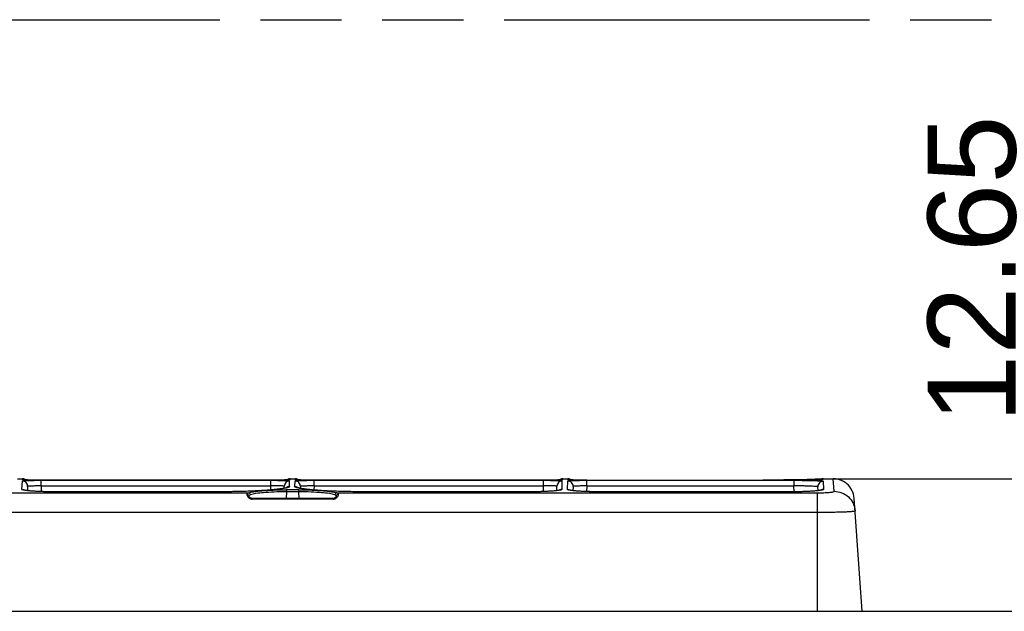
# Model space of a CAD drawing. Header units: millimetres. Extents: x 0 to 210, y 0 to 297.
# Tile 11 of 20: x 116 to 139, y 169 to 183. Entities that reach past the tile are written whole.
import ezdxf

# ---------------------------------------------------------------- set-up
doc = ezdxf.new("R2010")
doc.units = ezdxf.units.MM
doc.header["$LTSCALE"] = 19.36
doc.linetypes.add('PHANTOM', pattern=[0.8, 0.45, -0.05, 0.1, -0.05, 0.1, -0.05])
doc.layers.get('0').update_dxf_attribs({"linetype": 'CONTINUOUS'})
doc.layers.add('DEFAULT_3', color=7, linetype='PHANTOM')
doc.layers.add('Z_DIM_2D', color=7, linetype='CONTINUOUS')
doc.styles.add('TEXTSTYLE_3', font='helveticaneueltw1g-ltcn.otf')
doc.dimstyles.new('DIMSTYLE_3', dxfattribs={"dimtxt": 2.1, "dimasz": 3.5, "dimexe": 1.5, "dimexo": 0, "dimgap": 0.525, "dimtad": 1, "dimlfac": 4, "dimdsep": 46, "dimtxsty": 'TEXTSTYLE_3', "dimcen": 0.09, "dimclrt": 5, "dimadec": 0, "dimazin": 0, "dimtp": 0.2, "dimtm": 0.2, "dimtfac": 1, "dimtofl": 0, "dimtmove": 0, "dimatfit": 3, "dimfxl": 0, "dimtolj": 1, "dimarcsym": 0})

# ---------------------------------------------------------------- blocks, each defined once
blk = doc.blocks.new('*D3')
at = {"layer": 'Z_DIM_2D', "color": 2, "linetype": 'Continuous'}
for p, q in [((140.288, 170.154), (140.288, 179.406)), ((135.414, 171.736), (141.788, 171.736)), ((140.288, 171.736), (140.288, 170.154)), ((140.288, 168.573), (140.288, 170.154)), ((135.032, 168.573), (141.788, 168.573))]:
    blk.add_line(p, q, dxfattribs=at)
at = {"layer": 'Z_DIM_2D', "color": 5, "linetype": 'Continuous', "style": 'TEXTSTYLE_3'}
blk.add_text('12.65', height=2.1, rotation=90, dxfattribs=at).set_placement((139.763, 173.059))
blk = doc.blocks.new('_NONE')

msp = doc.modelspace()

# ---------------------------------------------------------------- linework, layer by layer
at = {"color": 7, "linetype": 'Continuous'}
for p, q in [((115.9672, 171.7356), (116.091, 171.7356)), ((116.1444, 171.7073), (116.1351, 171.7078)), ((116.1552, 171.7067), (116.1444, 171.7073)), ((116.1674, 171.7062), (116.1552, 171.7067)), ((116.1885, 171.7054), (116.1674, 171.7062)), ((116.2128, 171.7047), (116.1885, 171.7054)), ((116.2404, 171.7039), (116.2128, 171.7047)), ((116.2823, 171.703), (116.2404, 171.7039)), ((116.33, 171.7022), (116.2823, 171.703)), ((116.3833, 171.7015), (116.33, 171.7022)), ((116.4573, 171.7009), (116.3833, 171.7015)), ((116.5385, 171.7007), (116.4573, 171.7009)), ((122.0598, 171.7008), (116.5385, 171.7007)), ((122.1401, 171.7012), (122.0598, 171.7008)), ((122.1986, 171.7018), (122.1401, 171.7012)), ((122.2513, 171.7026), (122.1986, 171.7018)), ((122.2978, 171.7035), (122.2513, 171.7026)), ((122.3379, 171.7045), (122.2978, 171.7035)), ((122.329, 171.5068), (122.329, 171.5575)), ((122.3638, 171.7052), (122.3379, 171.7045)), ((122.3861, 171.706), (122.3638, 171.7052)), ((122.3992, 171.7066), (122.3861, 171.706)), ((122.4107, 171.7071), (122.3992, 171.7066)), ((122.4207, 171.7076), (122.4107, 171.7071)), ((122.4291, 171.7081), (122.4207, 171.7076)), ((122.4672, 171.7356), (122.4544, 171.7349)), ((122.4672, 171.7356), (122.591, 171.7356)), ((122.6674, 171.7062), (122.6552, 171.7067)), ((122.6885, 171.7054), (122.6674, 171.7062)), ((122.7128, 171.7047), (122.6885, 171.7054)), ((122.7404, 171.7039), (122.7128, 171.7047)), ((122.7823, 171.703), (122.7404, 171.7039)), ((122.83, 171.7022), (122.7823, 171.703)), ((122.8833, 171.7015), (122.83, 171.7022)), ((122.9573, 171.7009), (122.8833, 171.7015)), ((123.0385, 171.7007), (122.9573, 171.7009)), ((128.5927, 171.7009), (123.0385, 171.7007)), ((128.6701, 171.7015), (128.5927, 171.7009)), ((128.7257, 171.7022), (128.6701, 171.7015)), ((128.7753, 171.703), (128.7257, 171.7022)), ((128.8187, 171.704), (128.7753, 171.703)), ((128.8469, 171.7047), (128.8187, 171.704)), ((128.829, 171.4509), (128.829, 171.5575)), ((128.8716, 171.7055), (128.8469, 171.7047)), ((128.8928, 171.7063), (128.8716, 171.7055)), ((128.9207, 171.7076), (128.9107, 171.7071)), ((128.9291, 171.7081), (128.9207, 171.7076)), ((128.9672, 171.7356), (128.9544, 171.7349)), ((128.9672, 171.7356), (129.091, 171.7356)), ((129.1444, 171.7073), (129.1351, 171.7078)), ((129.1552, 171.7067), (129.1444, 171.7073)), ((129.1674, 171.7062), (129.1552, 171.7067)), ((129.1885, 171.7054), (129.1674, 171.7062)), ((129.2128, 171.7047), (129.1885, 171.7054)), ((129.2404, 171.7039), (129.2128, 171.7047)), ((129.2823, 171.703), (129.2404, 171.7039)), ((129.33, 171.7022), (129.2823, 171.703)), ((129.3833, 171.7015), (129.33, 171.7022)), ((129.4573, 171.7009), (129.3833, 171.7015)), ((129.5385, 171.7007), (129.4573, 171.7009)), ((129.5385, 171.7007), (134.5836, 171.701)), ((133.9807, 171.7024), (133.7348, 171.701)), ((134.233, 171.7049), (133.9807, 171.7024)), ((134.4543, 171.7082), (134.233, 171.7049)), ((134.642, 171.7118), (134.4543, 171.7082)), ((134.7011, 171.7018), (134.5836, 171.701)), ((134.7955, 171.7154), (134.642, 171.7118)), ((134.8063, 171.7031), (134.7011, 171.7018)), ((134.9045, 171.7185), (134.7955, 171.7154)), ((134.8802, 171.7044), (134.8063, 171.7031)), ((134.9444, 171.7058), (134.8802, 171.7044)), ((134.9805, 171.721), (134.9045, 171.7185)), ((134.9988, 171.7073), (134.9444, 171.7058)), ((134.9991, 171.7217), (134.9805, 171.721)), ((135.0333, 171.7084), (134.9988, 171.7073)), ((135.0473, 171.7236), (134.9991, 171.7217)), ((135.0535, 171.7091), (135.0333, 171.7084)), ((135.0794, 171.725), (135.0473, 171.7236)), ((135.0798, 171.7102), (135.0535, 171.7091)), ((135.1003, 171.726), (135.0794, 171.725)), ((135.0948, 171.7109), (135.0798, 171.7102)), ((135.1078, 171.7115), (135.0948, 171.7109)), ((135.1087, 171.7188), (135.0969, 171.711)), ((135.121, 171.7271), (135.1003, 171.726)), ((135.1189, 171.7122), (135.1078, 171.7115)), ((135.1282, 171.7128), (135.1189, 171.7122)), ((135.1277, 171.7275), (135.121, 171.7271)), ((135.1709, 171.7356), (135.158, 171.7349)), ((135.1709, 171.7356), (135.4143, 171.7356)), ((116.213, 171.551), (116.2077, 171.45)), ((116.5307, 171.4284), (116.4804, 171.4303)), ((116.5837, 171.4269), (116.5307, 171.4284)), ((116.639, 171.4258), (116.5837, 171.4269)), ((116.6964, 171.425), (116.639, 171.4258)), ((116.7555, 171.4247), (116.6964, 171.425)), ((120.8932, 171.4247), (116.7555, 171.4247)), ((120.9981, 171.4254), (120.8932, 171.4247)), ((121.1009, 171.4266), (120.9981, 171.4254)), ((121.2011, 171.4284), (121.1009, 171.4266)), ((121.2985, 171.4306), (121.2011, 171.4284)), ((121.3926, 171.4333), (121.2985, 171.4306)), ((121.4832, 171.4364), (121.3926, 171.4333)), ((121.5701, 171.4399), (121.4832, 171.4364)), ((121.653, 171.4438), (121.5701, 171.4399)), ((121.7318, 171.4479), (121.653, 171.4438)), ((121.8064, 171.4523), (121.7318, 171.4479)), ((121.8766, 171.457), (121.8064, 171.4523)), ((121.9423, 171.4618), (121.8766, 171.457)), ((122.0036, 171.4668), (121.9423, 171.4618)), ((122.0604, 171.4718), (122.0036, 171.4668)), ((122.713, 171.551), (122.7106, 171.5053)), ((123.0398, 171.4655), (122.9886, 171.47)), ((123.0945, 171.4611), (123.0398, 171.4655)), ((123.1528, 171.4569), (123.0945, 171.4611)), ((123.2145, 171.4528), (123.1528, 171.4569)), ((123.2798, 171.4488), (123.2145, 171.4528)), ((123.3483, 171.4451), (123.2798, 171.4488)), ((123.4202, 171.4416), (123.3483, 171.4451)), ((123.4952, 171.4383), (123.4202, 171.4416)), ((123.5732, 171.4354), (123.4952, 171.4383)), ((123.6541, 171.4327), (123.5732, 171.4354)), ((123.7378, 171.4304), (123.6541, 171.4327)), ((123.8239, 171.4284), (123.7378, 171.4304)), ((123.9124, 171.4268), (123.8239, 171.4284)), ((124.003, 171.4256), (123.9124, 171.4268)), ((124.0953, 171.4249), (124.003, 171.4256)), ((124.1891, 171.4246), (124.0953, 171.4249)), ((128.2722, 171.4247), (124.1891, 171.4246)), ((128.3348, 171.425), (128.2722, 171.4247)), ((128.3958, 171.4259), (128.3348, 171.425)), ((128.4545, 171.4272), (128.3958, 171.4259)), ((128.5107, 171.4289), (128.4545, 171.4272)), ((128.5638, 171.4309), (128.5107, 171.4289)), ((129.213, 171.551), (129.2077, 171.45)), ((129.5569, 171.4276), (129.5052, 171.4293)), ((129.6111, 171.4263), (129.5569, 171.4276)), ((129.6675, 171.4253), (129.6111, 171.4263)), ((129.7258, 171.4248), (129.6675, 171.4253)), ((129.7737, 171.4246), (129.7258, 171.4248)), ((134.5061, 171.4247), (129.7737, 171.4246)), ((134.5686, 171.425), (134.5061, 171.4247)), ((134.6292, 171.4259), (134.5686, 171.425)), ((134.6876, 171.4272), (134.6292, 171.4259)), ((134.7433, 171.4288), (134.6876, 171.4272)), ((134.7959, 171.4309), (134.7433, 171.4288)), ((135.0541, 171.45), (135.0493, 171.5419)), ((121.4872, 171.3071), (121.4872, 171.3072)), ((121.5296, 171.272), (121.5226, 171.2758)), ((123.4909, 171.2623), (121.5674, 171.2623)), ((123.5711, 171.3072), (123.5711, 171.3071)), ((136.1017, 168.5733), (135.9131, 171.2703)), ((63.4566, 168.5733), (136.1017, 168.5733))]:
    msp.add_line(p, q, dxfattribs=at)
at = {"color": 9, "linetype": 'Continuous'}
for p, q in [((116.0777, 171.4814), (116.0882, 171.6825)), ((116.0907, 171.7356), (116.0904, 171.7123)), ((116.5384, 171.5657), (116.5312, 171.4284)), ((116.5384, 171.6972), (122.004, 171.6972)), ((116.5384, 171.5657), (116.5384, 171.6972)), ((116.5384, 171.5657), (122.004, 171.5657)), ((116.5385, 171.7007), (116.5385, 171.7007)), ((122.004, 171.6972), (122.004, 171.4668)), ((122.0196, 171.7007), (122.0196, 171.7007)), ((122.454, 171.5484), (122.454, 171.6825)), ((122.4678, 171.7123), (122.4674, 171.7356)), ((122.5812, 171.5481), (122.5882, 171.6825)), ((122.5907, 171.7356), (122.5904, 171.7123)), ((123.0384, 171.5657), (123.0331, 171.4661)), ((123.0384, 171.6972), (128.504, 171.6972)), ((123.0384, 171.5657), (123.0384, 171.6972)), ((123.0384, 171.5657), (128.504, 171.5657)), ((123.0385, 171.7007), (123.0385, 171.7007)), ((128.504, 171.6972), (128.504, 171.4287)), ((128.5196, 171.7007), (128.5196, 171.7007)), ((128.954, 171.4816), (128.954, 171.6825)), ((128.9678, 171.7123), (128.9674, 171.7356)), ((129.0777, 171.4814), (129.0882, 171.6825)), ((129.0907, 171.7356), (129.0904, 171.7123)), ((129.5384, 171.5657), (129.5312, 171.4284)), ((129.5384, 171.6972), (134.4738, 171.6972)), ((129.5384, 171.5657), (129.5384, 171.6972)), ((129.5384, 171.5657), (134.4738, 171.5657)), ((129.5385, 171.7007), (129.5385, 171.7007)), ((133.7348, 171.701), (134.4736, 171.7007)), ((134.4736, 171.7007), (134.4736, 171.7007)), ((134.4738, 171.6972), (134.4738, 171.5657)), ((134.4812, 171.4243), (134.4738, 171.5657)), ((135.171, 171.7343), (135.171, 171.7356)), ((135.1713, 171.7178), (135.171, 171.7343)), ((135.1741, 171.6734), (135.1842, 171.4814)), ((135.4352, 171.4347), (135.4143, 171.7356)), ((78.0846, 171.3994), (121.4737, 171.3994)), ((116.7737, 171.4242), (116.7737, 171.4246)), ((120.829, 171.4246), (120.829, 171.4242)), ((122.3854, 171.2623), (122.3873, 171.4247)), ((122.671, 171.4247), (122.6729, 171.2623)), ((122.7052, 171.5038), (122.7034, 171.5042)), ((123.5846, 171.3994), (135.0319, 171.3994)), ((124.1975, 171.4242), (124.1975, 171.4246)), ((128.254, 171.4246), (128.254, 171.4242)), ((129.7737, 171.4242), (129.7737, 171.4246)), ((134.4881, 171.4246), (134.4881, 171.4242)), ((135.0319, 171.3994), (135.0319, 168.5733)), ((121.4885, 171.32), (121.4892, 171.3072)), ((121.5674, 171.2469), (121.5674, 171.2623)), ((123.4909, 171.2469), (121.5674, 171.2469)), ((123.4909, 171.2623), (123.4909, 171.2469)), ((123.5691, 171.3073), (123.5698, 171.32)), ((64.5264, 170.9362), (135.0319, 170.9362))]:
    msp.add_line(p, q, dxfattribs=at)
at = {"color": 7, "linetype": 'Continuous'}
for points in [[(116.1532, 171.7188), (116.1374, 171.7264), (116.1208, 171.7318), (116.1038, 171.7349), (116.091, 171.7356)], [(116.1351, 171.7078), (116.1272, 171.7082), (116.1239, 171.7085), (116.1209, 171.7087), (116.1184, 171.7089), (116.1164, 171.7091), (116.1148, 171.7092), (116.1139, 171.7093), (116.1135, 171.7094)], [(116.1711, 171.7061), (116.1678, 171.7091), (116.1532, 171.7188)], [(122.405, 171.7188), (122.3904, 171.7091), (122.3871, 171.7061)], [(122.4544, 171.7349), (122.4374, 171.7318), (122.4208, 171.7264), (122.405, 171.7188)], [(122.4443, 171.7093), (122.4446, 171.7094), (122.444, 171.7093), (122.4427, 171.7092), (122.441, 171.709), (122.4387, 171.7088), (122.4359, 171.7086), (122.4327, 171.7084), (122.4291, 171.7081)], [(122.6532, 171.7188), (122.6374, 171.7264), (122.6208, 171.7318), (122.6038, 171.7349), (122.591, 171.7356)], [(122.6395, 171.7075), (122.6309, 171.708), (122.6272, 171.7082), (122.6239, 171.7085), (122.6209, 171.7087), (122.6184, 171.7089), (122.6164, 171.7091), (122.6148, 171.7092), (122.6139, 171.7093), (122.6135, 171.7094)], [(122.6552, 171.7067), (122.6444, 171.7073), (122.6395, 171.7075)], [(122.6711, 171.7061), (122.6678, 171.7091), (122.6532, 171.7188)], [(128.905, 171.7188), (128.8904, 171.7091), (128.8871, 171.7061)], [(128.9107, 171.7071), (128.8992, 171.7066), (128.8928, 171.7063)], [(128.9544, 171.7349), (128.9374, 171.7318), (128.9208, 171.7264), (128.905, 171.7188)], [(128.9443, 171.7093), (128.9446, 171.7094), (128.944, 171.7093), (128.9427, 171.7092), (128.941, 171.709), (128.9387, 171.7088), (128.9359, 171.7086), (128.9327, 171.7084), (128.9291, 171.7081)], [(129.1532, 171.7188), (129.1374, 171.7264), (129.1208, 171.7318), (129.1038, 171.7349), (129.091, 171.7356)], [(129.1351, 171.7078), (129.1272, 171.7082), (129.1239, 171.7085), (129.1209, 171.7087), (129.1184, 171.7089), (129.1164, 171.7091), (129.1148, 171.7092), (129.1139, 171.7093), (129.1135, 171.7094)], [(129.1711, 171.7061), (129.1678, 171.7091), (129.1532, 171.7188)], [(135.158, 171.7349), (135.141, 171.7318), (135.1244, 171.7264), (135.1087, 171.7188)], [(135.1462, 171.7144), (135.1463, 171.7144), (135.146, 171.7143), (135.145, 171.7142), (135.1434, 171.7141), (135.1413, 171.7138), (135.1388, 171.7136), (135.1357, 171.7134), (135.1322, 171.7131), (135.1282, 171.7128)], [(135.9131, 171.2703), (135.907, 171.3198), (135.896, 171.3683), (135.8802, 171.4155), (135.86, 171.4609), (135.8355, 171.504), (135.8069, 171.5445), (135.7745, 171.5819), (135.7385, 171.6158), (135.6994, 171.6458), (135.6574, 171.6718), (135.6132, 171.6935), (135.5672, 171.7109), (135.5199, 171.7238), (135.4716, 171.732), (135.4228, 171.7353), (135.4143, 171.7354)], [(116.4804, 171.4303), (116.4329, 171.4324), (116.4103, 171.4335), (116.3885, 171.4347), (116.3675, 171.436), (116.3473, 171.4373), (116.328, 171.4386), (116.3095, 171.44), (116.2919, 171.4414), (116.2751, 171.4429), (116.2592, 171.4443), (116.2441, 171.4458), (116.23, 171.4473), (116.2168, 171.4489), (116.2044, 171.4504), (116.193, 171.4519), (116.1826, 171.4534), (116.173, 171.4548), (116.1645, 171.4563), (116.157, 171.4576), (116.1505, 171.4589), (116.1452, 171.4601), (116.141, 171.4611), (116.1381, 171.4618), (116.137, 171.4622)], [(122.3828, 171.5203), (122.3834, 171.5206), (122.3838, 171.5208), (122.3827, 171.5203), (122.3804, 171.5195), (122.3769, 171.5183), (122.3721, 171.5169), (122.3662, 171.5153), (122.3591, 171.5134), (122.3508, 171.5115), (122.3413, 171.5094), (122.3307, 171.5072), (122.3188, 171.5049), (122.3058, 171.5025), (122.2916, 171.5001), (122.2763, 171.4976), (122.2598, 171.4951), (122.2421, 171.4925), (122.2233, 171.4899), (122.2034, 171.4874), (122.1824, 171.4848), (122.1602, 171.4822), (122.137, 171.4796), (122.1126, 171.477), (122.087, 171.4744), (122.0604, 171.4718)], [(122.9886, 171.47), (122.9409, 171.4745), (122.9184, 171.4768), (122.8968, 171.4791), (122.8761, 171.4814), (122.8563, 171.4837), (122.8374, 171.486), (122.8193, 171.4883), (122.8022, 171.4906), (122.7859, 171.4929), (122.7705, 171.4951), (122.756, 171.4974), (122.7424, 171.4996), (122.7297, 171.5018), (122.7179, 171.5039), (122.707, 171.506), (122.697, 171.508), (122.6879, 171.51), (122.6798, 171.5119), (122.6726, 171.5136), (122.6664, 171.5153), (122.6612, 171.5168), (122.657, 171.5181), (122.6555, 171.5185)], [(128.895, 171.4626), (128.8953, 171.4627), (128.8948, 171.4625), (128.8927, 171.4619), (128.8893, 171.4611), (128.8846, 171.46), (128.8787, 171.4587), (128.8715, 171.4574), (128.8633, 171.4559), (128.8539, 171.4544), (128.8434, 171.4529), (128.8318, 171.4513), (128.8193, 171.4497), (128.8056, 171.4481), (128.7909, 171.4465), (128.7752, 171.4449), (128.7585, 171.4433), (128.7407, 171.4418), (128.722, 171.4402), (128.7022, 171.4388), (128.6815, 171.4373), (128.6598, 171.4359), (128.6371, 171.4346), (128.6136, 171.4333), (128.5891, 171.4321), (128.5638, 171.4309)], [(129.5052, 171.4293), (129.4563, 171.4313), (129.4329, 171.4324), (129.4103, 171.4335), (129.3885, 171.4347), (129.3675, 171.436), (129.3473, 171.4373), (129.328, 171.4386), (129.3095, 171.44), (129.2919, 171.4414), (129.2751, 171.4429), (129.2592, 171.4443), (129.2441, 171.4458), (129.23, 171.4473), (129.2168, 171.4489), (129.2044, 171.4504), (129.193, 171.4519), (129.1826, 171.4534), (129.173, 171.4548), (129.1645, 171.4563), (129.157, 171.4576), (129.1505, 171.4589), (129.1452, 171.4601), (129.141, 171.4611), (129.1381, 171.4618), (129.137, 171.4622)], [(135.1248, 171.4621), (135.1254, 171.4623), (135.1252, 171.4623), (135.1234, 171.4617), (135.1202, 171.4609), (135.1155, 171.4598), (135.1096, 171.4586), (135.1024, 171.4572), (135.0941, 171.4557), (135.0846, 171.4542), (135.0741, 171.4526), (135.0625, 171.451), (135.0499, 171.4494), (135.0362, 171.4478), (135.0215, 171.4462), (135.0058, 171.4447), (134.9892, 171.4431), (134.9715, 171.4415), (134.9528, 171.44), (134.9332, 171.4386), (134.9126, 171.4371), (134.8911, 171.4358), (134.8686, 171.4344), (134.8452, 171.4332), (134.821, 171.432), (134.7959, 171.4309)], [(121.5226, 171.2758), (121.5159, 171.28), (121.5097, 171.2845), (121.5041, 171.2892), (121.4991, 171.2938), (121.4947, 171.2985), (121.4912, 171.3027), (121.4887, 171.3063), (121.4873, 171.3088), (121.487, 171.3093)], [(121.5438, 171.2662), (121.5367, 171.2687), (121.5296, 171.272)], [(121.5674, 171.2623), (121.5654, 171.2624), (121.5582, 171.263), (121.5509, 171.2643), (121.5438, 171.2662)], [(123.5248, 171.2701), (123.5183, 171.2675), (123.5116, 171.2653), (123.5048, 171.2637), (123.4979, 171.2627), (123.4909, 171.2623)], [(123.5373, 171.2767), (123.5311, 171.2732), (123.5248, 171.2701)], [(123.5485, 171.2845), (123.5431, 171.2805), (123.5373, 171.2767)], [(123.5621, 171.2968), (123.5581, 171.2927), (123.5535, 171.2886), (123.5485, 171.2845)], [(123.5714, 171.3095), (123.5713, 171.3093), (123.5702, 171.3073), (123.5683, 171.3044), (123.5656, 171.3008), (123.5621, 171.2968)]]:
    msp.add_lwpolyline(points, dxfattribs=at)
at = {"color": 9, "linetype": 'Continuous'}
for centre, radius, start, end in [((116.0881, 171.5574), 0.1251, 357.07024, 89.96348), ((116.0897, 171.5871), 0.1253, 77.13271, 89.95601), ((122.4541, 171.5574), 0.1251, 90.02585, 179.9387), ((122.5881, 171.5574), 0.1251, 357.07024, 89.96348), ((122.5897, 171.5871), 0.1253, 77.13271, 89.95601), ((128.9541, 171.5574), 0.1251, 90.02585, 179.939), ((129.0881, 171.5574), 0.1251, 357.07024, 89.96348), ((129.0897, 171.5871), 0.1253, 77.13271, 89.95601), ((135.1742, 171.5483), 0.1251, 90.03401, 182.92662), ((122.5291, 161.5485), 9.9246, 89.12796, 90.87204), ((122.5291, 163.0502), 8.3757, 89.03137, 90.96863), ((121.5777, 171.3917), 0.1464, 242.01075, 247.1504), ((123.4816, 171.3899), 0.1444, 292.98377, 298.10355), ((123.5221, 171.3098), 0.049, 356.96647, 359.73729)]:
    msp.add_arc(centre, radius, start, end, dxfattribs=at)
for points, knots in [([(116.0882, 171.6825), (116.0883, 171.6834), (116.0923, 171.6846), (116.0981, 171.6859), (116.1093, 171.6872), (116.124, 171.6886), (116.143, 171.6898), (116.1755, 171.6916), (116.2245, 171.6934), (116.2918, 171.695), (116.3686, 171.6962), (116.4518, 171.697), (116.5091, 171.6972), (116.5384, 171.6972)], [0, 0, 0, 0, 0.0060672, 0.0210029, 0.0451355, 0.0783662, 0.1204804, 0.1710151, 0.2952296, 0.4464294, 0.6187059, 0.8056265, 1, 1, 1, 1]), ([(116.1428, 171.7071), (116.1352, 171.7075), (116.1224, 171.7084), (116.1049, 171.7091), (116.0965, 171.7111), (116.09, 171.7111), (116.0898, 171.7123)], [0, 0, 0, 0, 0.4272471, 0.7378985, 0.9290355, 1, 1, 1, 1]), ([(116.5385, 171.7007), (116.4616, 171.7007), (116.3297, 171.7017), (116.1977, 171.7045), (116.1428, 171.7071)], [0, 0, 0, 0, 0.5830708, 1, 1, 1, 1]), ([(116.5384, 171.5657), (116.5172, 171.5652), (116.4758, 171.5643), (116.4157, 171.5628), (116.3602, 171.561), (116.3115, 171.5591), (116.2716, 171.5572), (116.2443, 171.5556), (116.2283, 171.5541), (116.2201, 171.5532), (116.2161, 171.5522), (116.2131, 171.5517), (116.213, 171.551)], [0, 0, 0, 0, 0.1943291, 0.3813436, 0.5538017, 0.7051434, 0.8295061, 0.9221165, 0.9553625, 0.9794771, 0.994277, 1, 1, 1, 1]), ([(122.004, 171.6972), (122.0333, 171.6972), (122.0907, 171.697), (122.1741, 171.6962), (122.2509, 171.695), (122.3181, 171.6933), (122.3671, 171.6915), (122.3996, 171.6898), (122.4185, 171.6885), (122.4331, 171.6872), (122.4444, 171.6858), (122.45, 171.6846), (122.454, 171.6834), (122.454, 171.6825)], [0, 0, 0, 0, 0.1947507, 0.3819621, 0.554397, 0.7056208, 0.8297364, 0.8801836, 0.9221899, 0.9552956, 0.9792879, 0.994071, 1, 1, 1, 1]), ([(122.329, 171.5575), (122.329, 171.5581), (122.326, 171.5587), (122.3221, 171.5595), (122.3139, 171.5603), (122.298, 171.5614), (122.2707, 171.5625), (122.2309, 171.5637), (122.1823, 171.5645), (122.1268, 171.5652), (122.0666, 171.5656), (122.0252, 171.5657), (122.004, 171.5657)], [0, 0, 0, 0, 0.0055793, 0.0202369, 0.0441663, 0.0772418, 0.1696943, 0.2938663, 0.4451856, 0.6177441, 0.8050976, 1, 1, 1, 1]), ([(122.4155, 171.7071), (122.3605, 171.7045), (122.2285, 171.7017), (122.0966, 171.7007), (122.0196, 171.7007)], [0, 0, 0, 0, 0.4168968, 1, 1, 1, 1]), ([(122.4684, 171.7123), (122.4682, 171.7111), (122.4617, 171.7111), (122.4533, 171.7091), (122.4358, 171.7084), (122.423, 171.7075), (122.4155, 171.7071)], [0, 0, 0, 0, 0.070966, 0.2621024, 0.5727524, 1, 1, 1, 1]), ([(122.5882, 171.6825), (122.5883, 171.6834), (122.5923, 171.6846), (122.5981, 171.6859), (122.6093, 171.6872), (122.624, 171.6886), (122.643, 171.6898), (122.6755, 171.6916), (122.7245, 171.6934), (122.7918, 171.695), (122.8686, 171.6962), (122.9518, 171.697), (123.0091, 171.6972), (123.0384, 171.6972)], [0, 0, 0, 0, 0.0060672, 0.0210029, 0.0451355, 0.0783662, 0.1204804, 0.1710151, 0.2952296, 0.4464294, 0.6187059, 0.8056265, 1, 1, 1, 1]), ([(122.6428, 171.7071), (122.6352, 171.7075), (122.6224, 171.7084), (122.6049, 171.7091), (122.5965, 171.7111), (122.59, 171.7111), (122.5898, 171.7123)], [0, 0, 0, 0, 0.4272471, 0.7378985, 0.9290355, 1, 1, 1, 1]), ([(123.0385, 171.7007), (122.9616, 171.7007), (122.8297, 171.7017), (122.6977, 171.7045), (122.6428, 171.7071)], [0, 0, 0, 0, 0.5830708, 1, 1, 1, 1]), ([(123.0384, 171.5657), (123.0172, 171.5652), (122.9758, 171.5643), (122.9157, 171.5628), (122.8602, 171.561), (122.8115, 171.5591), (122.7716, 171.5572), (122.7443, 171.5556), (122.7283, 171.5541), (122.7201, 171.5532), (122.7161, 171.5522), (122.7131, 171.5517), (122.713, 171.551)], [0, 0, 0, 0, 0.1943291, 0.3813436, 0.5538017, 0.7051434, 0.8295061, 0.9221165, 0.9553625, 0.9794771, 0.994277, 1, 1, 1, 1]), ([(128.504, 171.6972), (128.5333, 171.6972), (128.5907, 171.697), (128.6741, 171.6962), (128.7509, 171.695), (128.8181, 171.6933), (128.8671, 171.6915), (128.8996, 171.6898), (128.9185, 171.6885), (128.9331, 171.6872), (128.9444, 171.6858), (128.95, 171.6846), (128.954, 171.6834), (128.954, 171.6825)], [0, 0, 0, 0, 0.1947507, 0.3819621, 0.554397, 0.7056208, 0.8297364, 0.8801836, 0.9221899, 0.9552956, 0.9792879, 0.994071, 1, 1, 1, 1]), ([(128.829, 171.5575), (128.829, 171.5581), (128.826, 171.5587), (128.8221, 171.5595), (128.8139, 171.5603), (128.798, 171.5614), (128.7707, 171.5625), (128.7309, 171.5637), (128.6823, 171.5645), (128.6268, 171.5652), (128.5666, 171.5656), (128.5252, 171.5657), (128.504, 171.5657)], [0, 0, 0, 0, 0.0055793, 0.0202369, 0.0441663, 0.0772418, 0.1696943, 0.2938663, 0.4451856, 0.6177441, 0.8050976, 1, 1, 1, 1]), ([(128.9155, 171.7071), (128.8605, 171.7045), (128.7285, 171.7017), (128.5966, 171.7007), (128.5196, 171.7007)], [0, 0, 0, 0, 0.4168968, 1, 1, 1, 1]), ([(128.9684, 171.7123), (128.9682, 171.7111), (128.9617, 171.7111), (128.9533, 171.7091), (128.9358, 171.7084), (128.923, 171.7075), (128.9155, 171.7071)], [0, 0, 0, 0, 0.070966, 0.2621024, 0.5727524, 1, 1, 1, 1]), ([(129.0882, 171.6825), (129.0883, 171.6834), (129.0923, 171.6846), (129.0981, 171.6859), (129.1093, 171.6872), (129.124, 171.6886), (129.143, 171.6898), (129.1755, 171.6916), (129.2245, 171.6934), (129.2918, 171.695), (129.3686, 171.6962), (129.4518, 171.697), (129.5091, 171.6972), (129.5384, 171.6972)], [0, 0, 0, 0, 0.0060672, 0.0210029, 0.0451355, 0.0783662, 0.1204804, 0.1710151, 0.2952296, 0.4464295, 0.6187059, 0.8056265, 1, 1, 1, 1]), ([(129.1428, 171.7071), (129.1352, 171.7075), (129.1224, 171.7084), (129.1049, 171.7091), (129.0965, 171.7111), (129.09, 171.7111), (129.0898, 171.7123)], [0, 0, 0, 0, 0.4272471, 0.7378985, 0.9290355, 1, 1, 1, 1]), ([(129.5385, 171.7007), (129.4616, 171.7007), (129.3297, 171.7017), (129.1977, 171.7045), (129.1428, 171.7071)], [0, 0, 0, 0, 0.5830708, 1, 1, 1, 1]), ([(129.5384, 171.5657), (129.5172, 171.5652), (129.4758, 171.5643), (129.4157, 171.5628), (129.3602, 171.561), (129.3115, 171.5591), (129.2716, 171.5572), (129.2443, 171.5556), (129.2283, 171.5541), (129.2201, 171.5532), (129.2161, 171.5522), (129.2131, 171.5517), (129.213, 171.551)], [0, 0, 0, 0, 0.1943291, 0.3813436, 0.5538017, 0.7051434, 0.8295061, 0.9221165, 0.9553625, 0.9794771, 0.994277, 1, 1, 1, 1]), ([(134.4736, 171.7007), (134.6031, 171.7007), (134.8183, 171.7027), (135.0335, 171.7071), (135.119, 171.7119)], [0, 0, 0, 0, 0.6019347, 1, 1, 1, 1]), ([(134.4738, 171.6972), (134.5193, 171.6972), (134.6085, 171.6969), (134.7381, 171.6957), (134.8576, 171.6938), (134.9623, 171.6912), (135.0385, 171.6883), (135.089, 171.6855), (135.1185, 171.6834), (135.1413, 171.6812), (135.1588, 171.6789), (135.1679, 171.6769), (135.174, 171.6748), (135.1741, 171.6734)], [0, 0, 0, 0, 0.1943501, 0.3812236, 0.5537627, 0.7050285, 0.8290906, 0.8795098, 0.9215139, 0.9546671, 0.9787767, 0.993765, 1, 1, 1, 1]), ([(135.0493, 171.5419), (135.0492, 171.5431), (135.0441, 171.5446), (135.0367, 171.5463), (135.0223, 171.5481), (135.0036, 171.5499), (134.9794, 171.5517), (134.9378, 171.5542), (134.8752, 171.557), (134.7891, 171.5598), (134.691, 171.5622), (134.5845, 171.5642), (134.5112, 171.5652), (134.4738, 171.5657)], [0, 0, 0, 0, 0.006041, 0.020934, 0.0450729, 0.0783045, 0.1203473, 0.1708152, 0.2950262, 0.4462452, 0.6186291, 0.805597, 1, 1, 1, 1]), ([(135.119, 171.7119), (135.1266, 171.7124), (135.1392, 171.7133), (135.1571, 171.7144), (135.1645, 171.7161), (135.1715, 171.7166), (135.1713, 171.7178)], [0, 0, 0, 0, 0.4326604, 0.7451868, 0.9344826, 1, 1, 1, 1]), ([(116.1593, 171.4551), (116.1474, 171.4569), (116.1269, 171.4603), (116.1008, 171.4669), (116.0852, 171.4721), (116.0777, 171.4786), (116.0777, 171.4814)], [0, 0, 0, 0, 0.4124596, 0.7140636, 0.9046043, 1, 1, 1, 1]), ([(116.7737, 171.4242), (116.654, 171.4242), (116.4854, 171.4275), (116.2807, 171.4407), (116.1956, 171.4495), (116.1593, 171.4551)], [0, 0, 0, 0, 0.5833842, 0.8213363, 1, 1, 1, 1]), ([(122.34, 171.5063), (122.2602, 171.4915), (122.0615, 171.469), (121.7175, 171.4444), (121.2941, 171.428), (120.9888, 171.4242), (120.829, 171.4242)], [0, 0, 0, 0, 0.1608754, 0.3953449, 0.6834485, 1, 1, 1, 1]), ([(121.4399, 171.3636), (121.4379, 171.3583), (121.4356, 171.3415), (121.4501, 171.3133), (121.4661, 171.2946), (121.4764, 171.2852)], [0, 0, 0, 0, 0.1859558, 0.537742, 1, 1, 1, 1]), ([(121.4399, 171.3636), (121.442, 171.3681), (121.4497, 171.3827), (121.4627, 171.3958), (121.4737, 171.3994)], [0, 0, 0, 0, 0.3012534, 1, 1, 1, 1]), ([(121.4399, 171.3636), (121.4516, 171.3627), (121.4745, 171.3531), (121.4869, 171.3312), (121.4885, 171.32)], [0, 0, 0, 0, 0.5079729, 1, 1, 1, 1]), ([(121.4737, 171.3994), (121.5149, 171.4116), (121.6224, 171.4315), (121.8198, 171.4519), (122.0796, 171.4656), (122.2736, 171.4704), (122.3781, 171.4719)], [0, 0, 0, 0, 0.1417277, 0.3594759, 0.6549634, 1, 1, 1, 1]), ([(121.4737, 171.3994), (121.4855, 171.3991), (121.5099, 171.3884), (121.5205, 171.3643), (121.5215, 171.3522)], [0, 0, 0, 0, 0.4931779, 1, 1, 1, 1]), ([(121.5214, 171.3522), (121.5181, 171.3512), (121.5037, 171.3446), (121.494, 171.3308), (121.4885, 171.32)], [0, 0, 0, 0, 0.2213728, 1, 1, 1, 1]), ([(122.3876, 171.4247), (122.2873, 171.4231), (122.104, 171.4185), (121.8576, 171.4049), (121.6687, 171.3849), (121.5632, 171.3648), (121.5215, 171.3522)], [0, 0, 0, 0, 0.3455123, 0.6317217, 0.8496606, 1, 1, 1, 1]), ([(122.3736, 171.5132), (122.371, 171.5126), (122.3598, 171.5102), (122.3486, 171.5079), (122.34, 171.5063)], [0, 0, 0, 0, 0.2347645, 1, 1, 1, 1]), ([(122.4086, 171.522), (122.406, 171.5213), (122.3944, 171.518), (122.3827, 171.5152), (122.3736, 171.5132)], [0, 0, 0, 0, 0.2254454, 1, 1, 1, 1]), ([(122.3781, 171.4719), (122.3799, 171.4712), (122.3824, 171.4655), (122.3862, 171.4503), (122.3873, 171.4355), (122.3876, 171.4247)], [0, 0, 0, 0, 0.1158354, 0.336404, 1, 1, 1, 1]), ([(122.454, 171.5484), (122.4539, 171.5426), (122.436, 171.5301), (122.4202, 171.5255), (122.4086, 171.522)], [0, 0, 0, 0, 0.3225355, 1, 1, 1, 1]), ([(122.7034, 171.5042), (122.6855, 171.5074), (122.6546, 171.5133), (122.6157, 171.5245), (122.592, 171.5332), (122.5811, 171.5437), (122.5812, 171.5481)], [0, 0, 0, 0, 0.4102801, 0.7104905, 0.9015111, 1, 1, 1, 1]), ([(122.6802, 171.4719), (122.6784, 171.4712), (122.6759, 171.4655), (122.672, 171.4503), (122.671, 171.4355), (122.6707, 171.4247)], [0, 0, 0, 0, 0.1164808, 0.3363166, 1, 1, 1, 1]), ([(123.5368, 171.3522), (123.4951, 171.3649), (123.3896, 171.3849), (123.2007, 171.4049), (122.9543, 171.4185), (122.771, 171.4231), (122.6707, 171.4247)], [0, 0, 0, 0, 0.1503758, 0.3682794, 0.6544837, 1, 1, 1, 1]), ([(122.6802, 171.4719), (122.7847, 171.4704), (122.9787, 171.4656), (123.2386, 171.4519), (123.436, 171.4316), (123.5435, 171.4116), (123.5846, 171.3994)], [0, 0, 0, 0, 0.344987, 0.640466, 0.8585212, 1, 1, 1, 1]), ([(124.1975, 171.4242), (124.0408, 171.4242), (123.7411, 171.4279), (123.3245, 171.4436), (122.9835, 171.4676), (122.7856, 171.4895), (122.7052, 171.5038)], [0, 0, 0, 0, 0.3141969, 0.6011642, 0.8361519, 1, 1, 1, 1]), ([(123.5846, 171.3994), (123.5728, 171.3991), (123.5484, 171.3884), (123.5378, 171.3643), (123.5368, 171.3522)], [0, 0, 0, 0, 0.4931779, 1, 1, 1, 1]), ([(123.5653, 171.328), (123.5634, 171.331), (123.5562, 171.3413), (123.5455, 171.3496), (123.5369, 171.3522)], [0, 0, 0, 0, 0.2833442, 1, 1, 1, 1]), ([(123.6184, 171.3636), (123.6067, 171.3627), (123.5838, 171.3531), (123.5714, 171.3312), (123.5698, 171.32)], [0, 0, 0, 0, 0.5079774, 1, 1, 1, 1]), ([(123.5846, 171.3994), (123.588, 171.3983), (123.6032, 171.3908), (123.6129, 171.3755), (123.6184, 171.3636)], [0, 0, 0, 0, 0.2144198, 1, 1, 1, 1]), ([(123.5913, 171.2945), (123.5969, 171.3004), (123.6082, 171.3146), (123.6216, 171.3375), (123.6211, 171.3564), (123.6184, 171.3636)], [0, 0, 0, 0, 0.3157083, 0.7032935, 1, 1, 1, 1]), ([(128.8703, 171.4551), (128.834, 171.4496), (128.7485, 171.4407), (128.5431, 171.4275), (128.374, 171.4242), (128.254, 171.4242)], [0, 0, 0, 0, 0.1788289, 0.4169678, 1, 1, 1, 1]), ([(128.954, 171.4816), (128.954, 171.4787), (128.9458, 171.4722), (128.9298, 171.4671), (128.9031, 171.4604), (128.8824, 171.457), (128.8703, 171.4551)], [0, 0, 0, 0, 0.0966073, 0.2907935, 0.5924982, 1, 1, 1, 1]), ([(129.1593, 171.4551), (129.1474, 171.4569), (129.1269, 171.4603), (129.1008, 171.4669), (129.0852, 171.4721), (129.0777, 171.4786), (129.0777, 171.4814)], [0, 0, 0, 0, 0.4124596, 0.7140636, 0.9046043, 1, 1, 1, 1]), ([(129.7737, 171.4242), (129.654, 171.4242), (129.4854, 171.4275), (129.2807, 171.4407), (129.1956, 171.4495), (129.1593, 171.4551)], [0, 0, 0, 0, 0.5833842, 0.8213363, 1, 1, 1, 1]), ([(135.1021, 171.4551), (135.0659, 171.4495), (134.9809, 171.4406), (134.7763, 171.4275), (134.6077, 171.4242), (134.4881, 171.4242)], [0, 0, 0, 0, 0.1783591, 0.4165293, 1, 1, 1, 1]), ([(135.0319, 171.3994), (135.0837, 171.3994), (135.159, 171.4007), (135.2545, 171.4051), (135.315, 171.4094), (135.3637, 171.4143), (135.4017, 171.4205), (135.4219, 171.4252), (135.4354, 171.4314), (135.4352, 171.4347)], [0, 0, 0, 0, 0.381365, 0.5532403, 0.7035633, 0.8263697, 0.9176295, 0.9753865, 1, 1, 1, 1]), ([(135.1842, 171.4814), (135.1843, 171.4786), (135.1763, 171.472), (135.1607, 171.467), (135.1345, 171.4603), (135.114, 171.4569), (135.1021, 171.4551)], [0, 0, 0, 0, 0.0954017, 0.2884577, 0.5904471, 1, 1, 1, 1]), ([(135.4352, 171.4347), (135.5573, 171.4348), (135.8105, 171.3384), (135.9255, 171.0928), (135.934, 170.9713)], [0, 0, 0, 0, 0.5006017, 1, 1, 1, 1]), ([(121.4764, 171.2852), (121.4788, 171.2831), (121.4889, 171.2745), (121.5, 171.2672), (121.509, 171.2624)], [0, 0, 0, 0, 0.2367409, 1, 1, 1, 1]), ([(121.5208, 171.2568), (121.5244, 171.2553), (121.5393, 171.2497), (121.5553, 171.2467), (121.5674, 171.2469)], [0, 0, 0, 0, 0.2427223, 1, 1, 1, 1]), ([(123.5496, 171.2626), (123.5538, 171.2648), (123.5688, 171.2738), (123.5825, 171.2851), (123.5913, 171.2945)], [0, 0, 0, 0, 0.2691369, 1, 1, 1, 1]), ([(135.0319, 170.9362), (135.0907, 170.9363), (135.206, 170.9368), (135.3733, 170.9388), (135.5275, 170.942), (135.6625, 170.9462), (135.7607, 170.9506), (135.8257, 170.9547), (135.8635, 170.9577), (135.8927, 170.9607), (135.915, 170.964), (135.9264, 170.9665), (135.9341, 170.9696), (135.934, 170.9713)], [0, 0, 0, 0, 0.1949476, 0.3823602, 0.5550396, 0.7063269, 0.8304261, 0.8807571, 0.9226147, 0.9556163, 0.9794857, 0.9940996, 1, 1, 1, 1])]:
    msp.add_open_spline(points, degree=3, knots=knots, dxfattribs=at)
for points in [[(122.4413, 171.7093), (122.4502, 171.7113), (122.4593, 171.7124), (122.4684, 171.7124)], [(128.9413, 171.7093), (128.9502, 171.7113), (128.9593, 171.7124), (128.9684, 171.7124)], [(135.1418, 171.7141), (135.1516, 171.7165), (135.1617, 171.7178), (135.1718, 171.7178)], [(116.0777, 171.4814), (116.1022, 171.4814), (116.1275, 171.4734), (116.1478, 171.4597)], [(122.454, 171.5484), (122.4244, 171.5484), (122.3932, 171.5365), (122.371, 171.5168)], [(122.5812, 171.5481), (122.611, 171.548), (122.6424, 171.5359), (122.6647, 171.516)], [(123.5698, 171.32), (123.5684, 171.3227), (123.5669, 171.3254), (123.5653, 171.328)], [(128.954, 171.4816), (128.9296, 171.4816), (128.9042, 171.4738), (128.8839, 171.46)], [(129.0777, 171.4814), (129.1022, 171.4814), (129.1275, 171.4734), (129.1478, 171.4597)], [(135.1842, 171.4814), (135.1596, 171.4814), (135.1341, 171.4735), (135.1138, 171.4597)], [(121.4872, 171.3072), (121.487, 171.3115), (121.4873, 171.3158), (121.4885, 171.32)], [(123.4909, 171.2469), (123.4986, 171.2468), (123.5063, 171.2478), (123.5138, 171.2493)], [(123.5138, 171.2493), (123.522, 171.2511), (123.5302, 171.2537), (123.5379, 171.257)], [(123.5698, 171.32), (123.5708, 171.3166), (123.5712, 171.3131), (123.5711, 171.3096)]]:
    msp.add_open_spline(points, degree=3, dxfattribs=at)
at = {"layer": 'DEFAULT_3', "color": 91, "linetype": 'PHANTOM', "true_color": 0x80ff80}
msp.add_line((50.1286, 182.68), (150.1286, 182.68), dxfattribs=at)

# ---------------------------------------------------------------- dimensions: what is measured, and where the dimension line sits
at = {"layer": 'Z_DIM_2D', "color": 2, "linetype": 'Continuous'}
dim = msp.add_linear_dim(base=(140.2884, 168.5733), p1=(135.4143, 171.7356), p2=(135.0319, 168.5733), angle=270, dimstyle='DIMSTYLE_3', override={"dimblk1": 'NONE', "dimblk2": 'NONE', "dimsah": 1}, dxfattribs=at)
dim.commit()
dim.dimension.update_dxf_attribs({"geometry": '*D3', "text_midpoint": (140.2884, 176.276), "dimtype": 160})

doc.saveas('drawing.dxf')
